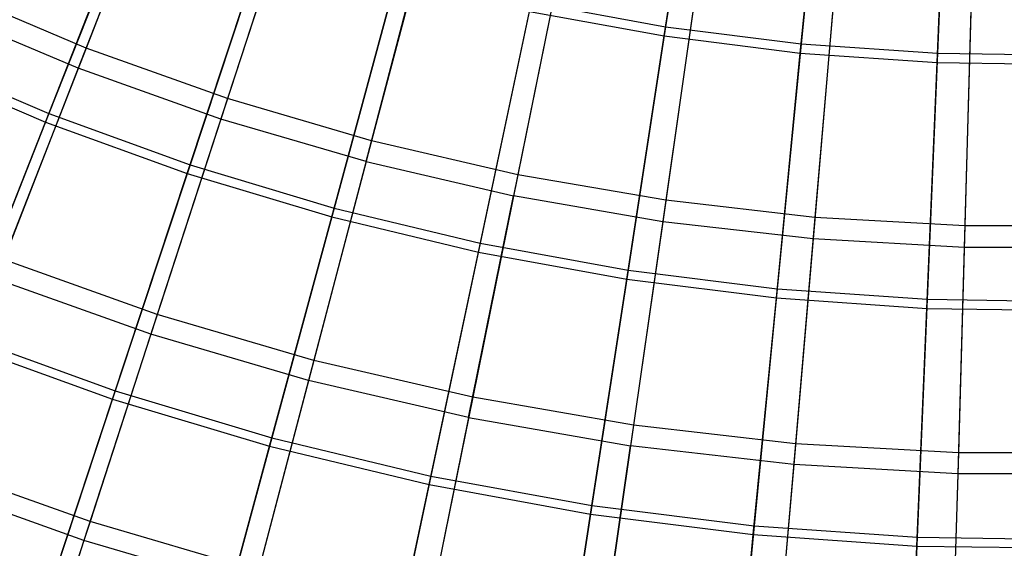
# Model space of a CAD drawing. Extents: x 0.1 to 12.1, y -6 to 6.
# Tile 44 of 256: x 4.9 to 6, y -3.4 to -2.8. Entities that reach past the tile are written whole.
import ezdxf

# ---------------------------------------------------------------- set-up
doc = ezdxf.new("R2010")
doc.units = 0
doc.header["$LTSCALE"] = 2.54
doc.layers.get('0').update_dxf_attribs({"linetype": 'CONTINUOUS'})

# ---------------------------------------------------------------- blocks, each defined once
blk = doc.blocks.new('DROPS_COLOR_B-11195_STL')
at = {"color": 0}
for p, q in [((5.0516, -2.5899, 2.6488), (4.9522, -2.8454, 2.8256)), ((5.0516, -2.5899, 2.6488), (4.9522, -2.8454, 2.8256)), ((5.0422, -2.6142, 12.722), (4.9431, -2.8688, 12.5437)), ((5.0422, -2.6142, 12.722), (4.9431, -2.8688, 12.5437)), ((5.2011, -2.6433, 2.6488), (5.1164, -2.904, 2.8256)), ((5.2011, -2.6433, 2.6488), (5.1164, -2.904, 2.8256)), ((5.1931, -2.668, 12.722), (5.1087, -2.9279, 12.5437)), ((5.1931, -2.668, 12.722), (5.1087, -2.9279, 12.5437)), ((5.3535, -2.688, 2.6488), (5.2838, -2.9531, 2.8256)), ((5.3535, -2.688, 2.6488), (5.2838, -2.9531, 2.8256)), ((5.2774, -2.9774, 12.5437), (5.3468, -2.7132, 12.722)), ((5.2774, -2.9774, 12.5437), (5.3468, -2.7132, 12.722)), ((5.5081, -2.7239, 2.6488), (5.4536, -2.9926, 2.8256)), ((5.5081, -2.7239, 2.6488), (5.4536, -2.9926, 2.8256)), ((5.5029, -2.7495, 12.722), (5.4486, -3.0172, 12.5437)), ((5.5029, -2.7495, 12.722), (5.4486, -3.0172, 12.5437)), ((5.6645, -2.751, 2.6488), (5.6255, -3.0223, 2.8256)), ((5.6645, -2.751, 2.6488), (5.6255, -3.0223, 2.8256)), ((4.9522, -2.8454, 2.8256), (4.7916, -2.7775, 2.8256)), ((4.9522, -2.8454, 2.8256), (4.7916, -2.7775, 2.8256)), ((5.6608, -2.7768, 12.722), (5.6219, -3.0472, 12.5437)), ((5.6608, -2.7768, 12.722), (5.6219, -3.0472, 12.5437)), ((5.8222, -2.7691, 2.6488), (5.7987, -3.0422, 2.8256)), ((5.8222, -2.7691, 2.6488), (5.7987, -3.0422, 2.8256)), ((5.9806, -2.7782, 2.6488), (5.9728, -3.0522, 2.8256)), ((5.9806, -2.7782, 2.6488), (5.9728, -3.0522, 2.8256)), ((4.9431, -2.8688, 12.5437), (4.7811, -2.8004, 12.5437)), ((4.9431, -2.8688, 12.5437), (4.7811, -2.8004, 12.5437)), ((5.8199, -2.7951, 12.722), (5.7966, -3.0673, 12.5437)), ((5.8199, -2.7951, 12.722), (5.7966, -3.0673, 12.5437)), ((5.9799, -2.8042, 12.722), (5.9721, -3.0773, 12.5437)), ((5.9799, -2.8042, 12.722), (5.9721, -3.0773, 12.5437)), ((4.9522, -2.8454, 2.8256), (4.8564, -3.0913, 3.0173)), ((4.9522, -2.8454, 2.8256), (4.8564, -3.0913, 3.0173)), ((5.1164, -2.904, 2.8256), (4.9522, -2.8454, 2.8256)), ((5.1164, -2.904, 2.8256), (4.9522, -2.8454, 2.8256)), ((4.9431, -2.8688, 12.5437), (4.8477, -3.1138, 12.3507)), ((4.9431, -2.8688, 12.5437), (4.8477, -3.1138, 12.3507)), ((5.1087, -2.9279, 12.5437), (4.9431, -2.8688, 12.5437)), ((5.1087, -2.9279, 12.5437), (4.9431, -2.8688, 12.5437)), ((5.1164, -2.904, 2.8256), (5.0349, -3.155, 3.0173)), ((5.1164, -2.904, 2.8256), (5.0349, -3.155, 3.0173)), ((5.2838, -2.9531, 2.8256), (5.1164, -2.904, 2.8256)), ((5.2838, -2.9531, 2.8256), (5.1164, -2.904, 2.8256)), ((5.1087, -2.9279, 12.5437), (5.0274, -3.178, 12.3507)), ((5.1087, -2.9279, 12.5437), (5.0274, -3.178, 12.3507)), ((5.2774, -2.9774, 12.5437), (5.1087, -2.9279, 12.5437)), ((5.2774, -2.9774, 12.5437), (5.1087, -2.9279, 12.5437)), ((5.2838, -2.9531, 2.8256), (5.2167, -3.2084, 3.0173)), ((5.2838, -2.9531, 2.8256), (5.2167, -3.2084, 3.0173)), ((5.4536, -2.9926, 2.8256), (5.2838, -2.9531, 2.8256)), ((5.4536, -2.9926, 2.8256), (5.2838, -2.9531, 2.8256)), ((5.2774, -2.9774, 12.5437), (5.2105, -3.2317, 12.3507)), ((5.2774, -2.9774, 12.5437), (5.2105, -3.2317, 12.3507)), ((5.2774, -2.9774, 12.5437), (5.4486, -3.0172, 12.5437)), ((5.2774, -2.9774, 12.5437), (5.4486, -3.0172, 12.5437)), ((5.4536, -2.9926, 2.8256), (5.4012, -3.2513, 3.0173)), ((5.4536, -2.9926, 2.8256), (5.4012, -3.2513, 3.0173)), ((5.6255, -3.0223, 2.8256), (5.4536, -2.9926, 2.8256)), ((5.6255, -3.0223, 2.8256), (5.4536, -2.9926, 2.8256)), ((5.3964, -3.2749, 12.3507), (5.4486, -3.0172, 12.5437)), ((5.3964, -3.2749, 12.3507), (5.4486, -3.0172, 12.5437)), ((5.6219, -3.0472, 12.5437), (5.4486, -3.0172, 12.5437)), ((5.6219, -3.0472, 12.5437), (5.4486, -3.0172, 12.5437)), ((5.6255, -3.0223, 2.8256), (5.5879, -3.2836, 3.0173)), ((5.6255, -3.0223, 2.8256), (5.5879, -3.2836, 3.0173)), ((5.7987, -3.0422, 2.8256), (5.6255, -3.0223, 2.8256)), ((5.7987, -3.0422, 2.8256), (5.6255, -3.0223, 2.8256)), ((5.6219, -3.0472, 12.5437), (5.5845, -3.3075, 12.3507)), ((5.6219, -3.0472, 12.5437), (5.5845, -3.3075, 12.3507)), ((5.7966, -3.0673, 12.5437), (5.6219, -3.0472, 12.5437)), ((5.7966, -3.0673, 12.5437), (5.6219, -3.0472, 12.5437)), ((5.7987, -3.0422, 2.8256), (5.7761, -3.3052, 3.0173)), ((5.7987, -3.0422, 2.8256), (5.7761, -3.3052, 3.0173)), ((5.9728, -3.0522, 2.8256), (5.7987, -3.0422, 2.8256)), ((5.9728, -3.0522, 2.8256), (5.7987, -3.0422, 2.8256)), ((5.9728, -3.0522, 2.8256), (5.9653, -3.316, 3.0173)), ((5.9728, -3.0522, 2.8256), (5.9653, -3.316, 3.0173)), ((6.1472, -3.0522, 2.8256), (5.9728, -3.0522, 2.8256)), ((6.1472, -3.0522, 2.8256), (5.9728, -3.0522, 2.8256)), ((5.7966, -3.0673, 12.5437), (5.7741, -3.3292, 12.3507)), ((5.7966, -3.0673, 12.5437), (5.7741, -3.3292, 12.3507)), ((5.9721, -3.0773, 12.5437), (5.7966, -3.0673, 12.5437)), ((5.9721, -3.0773, 12.5437), (5.7966, -3.0673, 12.5437)), ((5.9721, -3.0773, 12.5437), (5.9646, -3.3401, 12.3507)), ((5.9721, -3.0773, 12.5437), (5.9646, -3.3401, 12.3507)), ((6.1479, -3.0773, 12.5437), (5.9721, -3.0773, 12.5437)), ((6.1479, -3.0773, 12.5437), (5.9721, -3.0773, 12.5437)), ((5.0349, -3.155, 3.0173), (4.8564, -3.0913, 3.0173)), ((5.0349, -3.155, 3.0173), (4.8564, -3.0913, 3.0173)), ((5.0274, -3.178, 12.3507), (4.8477, -3.1138, 12.3507)), ((5.0274, -3.178, 12.3507), (4.8477, -3.1138, 12.3507)), ((5.0349, -3.155, 3.0173), (4.9567, -3.3955, 3.2233)), ((5.0349, -3.155, 3.0173), (4.9567, -3.3955, 3.2233)), ((5.2167, -3.2084, 3.0173), (5.0349, -3.155, 3.0173)), ((5.2167, -3.2084, 3.0173), (5.0349, -3.155, 3.0173)), ((5.0274, -3.178, 12.3507), (4.9496, -3.4175, 12.1434)), ((5.0274, -3.178, 12.3507), (4.9496, -3.4175, 12.1434)), ((5.2105, -3.2317, 12.3507), (5.0274, -3.178, 12.3507)), ((5.2105, -3.2317, 12.3507), (5.0274, -3.178, 12.3507)), ((5.2167, -3.2084, 3.0173), (5.1524, -3.453, 3.2233)), ((5.2167, -3.2084, 3.0173), (5.1524, -3.453, 3.2233)), ((5.4012, -3.2513, 3.0173), (5.2167, -3.2084, 3.0173)), ((5.4012, -3.2513, 3.0173), (5.2167, -3.2084, 3.0173)), ((5.2105, -3.2317, 12.3507), (5.1465, -3.4753, 12.1434)), ((5.2105, -3.2317, 12.3507), (5.1465, -3.4753, 12.1434)), ((5.3964, -3.2749, 12.3507), (5.2105, -3.2317, 12.3507)), ((5.3964, -3.2749, 12.3507), (5.2105, -3.2317, 12.3507)), ((5.4012, -3.2513, 3.0173), (5.351, -3.4992, 3.2233)), ((5.4012, -3.2513, 3.0173), (5.351, -3.4992, 3.2233)), ((5.5879, -3.2836, 3.0173), (5.4012, -3.2513, 3.0173)), ((5.5879, -3.2836, 3.0173), (5.4012, -3.2513, 3.0173)), ((5.3964, -3.2749, 12.3507), (5.3464, -3.5218, 12.1434)), ((5.3964, -3.2749, 12.3507), (5.3464, -3.5218, 12.1434)), ((5.3964, -3.2749, 12.3507), (5.5845, -3.3075, 12.3507)), ((5.3964, -3.2749, 12.3507), (5.5845, -3.3075, 12.3507)), ((5.5879, -3.2836, 3.0173), (5.5519, -3.5339, 3.2233)), ((5.5879, -3.2836, 3.0173), (5.5519, -3.5339, 3.2233)), ((5.7761, -3.3052, 3.0173), (5.5879, -3.2836, 3.0173)), ((5.7761, -3.3052, 3.0173), (5.5879, -3.2836, 3.0173)), ((5.5486, -3.5568, 12.1434), (5.5845, -3.3075, 12.3507)), ((5.5486, -3.5568, 12.1434), (5.5845, -3.3075, 12.3507)), ((5.7741, -3.3292, 12.3507), (5.5845, -3.3075, 12.3507)), ((5.7741, -3.3292, 12.3507), (5.5845, -3.3075, 12.3507)), ((5.7761, -3.3052, 3.0173), (5.7545, -3.5572, 3.2233)), ((5.7761, -3.3052, 3.0173), (5.7545, -3.5572, 3.2233)), ((5.9653, -3.316, 3.0173), (5.7761, -3.3052, 3.0173)), ((5.9653, -3.316, 3.0173), (5.7761, -3.3052, 3.0173)), ((5.9653, -3.316, 3.0173), (5.958, -3.5688, 3.2233)), ((5.9653, -3.316, 3.0173), (5.958, -3.5688, 3.2233)), ((6.1547, -3.316, 3.0173), (5.9653, -3.316, 3.0173)), ((6.1547, -3.316, 3.0173), (5.9653, -3.316, 3.0173)), ((4.9567, -3.3955, 3.2233), (4.7647, -3.327, 3.2233)), ((4.9567, -3.3955, 3.2233), (4.7647, -3.327, 3.2233)), ((5.7741, -3.3292, 12.3507), (5.7525, -3.5802, 12.1434)), ((5.7741, -3.3292, 12.3507), (5.7525, -3.5802, 12.1434)), ((5.9646, -3.3401, 12.3507), (5.7741, -3.3292, 12.3507)), ((5.9646, -3.3401, 12.3507), (5.7741, -3.3292, 12.3507)), ((4.9496, -3.4175, 12.1434), (4.7563, -3.3485, 12.1434)), ((4.9496, -3.4175, 12.1434), (4.7563, -3.3485, 12.1434)), ((5.9646, -3.3401, 12.3507), (5.9574, -3.5919, 12.1434)), ((5.9646, -3.3401, 12.3507), (5.9574, -3.5919, 12.1434)), ((6.1554, -3.3401, 12.3507), (5.9646, -3.3401, 12.3507)), ((6.1554, -3.3401, 12.3507), (5.9646, -3.3401, 12.3507)), ((4.9567, -3.3955, 3.2233), (4.8822, -3.6249, 3.443)), ((4.9567, -3.3955, 3.2233), (4.8822, -3.6249, 3.443)), ((5.1524, -3.453, 3.2233), (4.9567, -3.3955, 3.2233)), ((5.1524, -3.453, 3.2233), (4.9567, -3.3955, 3.2233)), ((4.9496, -3.4175, 12.1434), (4.8754, -3.6458, 11.9225)), ((4.9496, -3.4175, 12.1434), (4.8754, -3.6458, 11.9225)), ((5.1465, -3.4753, 12.1434), (4.9496, -3.4175, 12.1434)), ((5.1465, -3.4753, 12.1434), (4.9496, -3.4175, 12.1434))]:
    blk.add_line(p, q, dxfattribs=at)
blk = doc.blocks.new('GROUP_1')
at = {"color": 0}
for p, q in [((5.6102, 3.4681, 0.5731), (5.5653, 3.1766, 0.7222)), ((5.6102, 3.4681, 0.5731), (5.5653, 3.1766, 0.7222)), ((5.5636, 3.1659, 11.2719), (5.6085, 3.457, 11.4216)), ((5.5636, 3.1659, 11.2719), (5.6085, 3.457, 11.4216)), ((5.7514, 3.4503, 0.5731), (5.7227, 3.1568, 0.7222)), ((5.7514, 3.4503, 0.5731), (5.7227, 3.1568, 0.7222)), ((5.7217, 3.146, 11.2719), (5.7503, 3.4392, 11.4216)), ((5.7217, 3.146, 11.2719), (5.7503, 3.4392, 11.4216)), ((5.8933, 3.4404, 0.5731), (5.881, 3.1458, 0.7222)), ((5.8933, 3.4404, 0.5731), (5.881, 3.1458, 0.7222)), ((5.8806, 3.135, 11.2719), (5.8928, 3.4293, 11.4216)), ((5.8806, 3.135, 11.2719), (5.8928, 3.4293, 11.4216)), ((4.9538, 3.342, 0.7222), (4.8489, 3.0757, 0.8873)), ((4.9538, 3.342, 0.7222), (4.8489, 3.0757, 0.8873)), ((4.845, 3.0659, 11.1062), (4.9498, 3.3319, 11.2719)), ((4.845, 3.0659, 11.1062), (4.9498, 3.3319, 11.2719)), ((5.103, 3.288, 0.7222), (5.013, 3.0163, 0.8873)), ((5.103, 3.288, 0.7222), (5.013, 3.0163, 0.8873)), ((5.0097, 3.0063, 11.1062), (5.0996, 3.2777, 11.2719)), ((5.0097, 3.0063, 11.1062), (5.0996, 3.2777, 11.2719)), ((5.255, 3.2423, 0.7222), (5.1802, 2.966, 0.8873)), ((5.255, 3.2423, 0.7222), (5.1802, 2.966, 0.8873)), ((5.1775, 2.9559, 11.1062), (5.2521, 3.2318, 11.2719)), ((5.1775, 2.9559, 11.1062), (5.2521, 3.2318, 11.2719)), ((5.4092, 3.2052, 0.7222), (5.35, 2.9251, 0.8873)), ((5.4092, 3.2052, 0.7222), (5.35, 2.9251, 0.8873)), ((5.4092, 3.2052, 0.7222), (5.5653, 3.1766, 0.7222)), ((5.4092, 3.2052, 0.7222), (5.5653, 3.1766, 0.7222)), ((5.3478, 2.9148, 11.1062), (5.407, 3.1945, 11.2719)), ((5.3478, 2.9148, 11.1062), (5.407, 3.1945, 11.2719)), ((5.407, 3.1945, 11.2719), (5.5636, 3.1659, 11.2719)), ((5.407, 3.1945, 11.2719), (5.5636, 3.1659, 11.2719)), ((5.5653, 3.1766, 0.7222), (5.5217, 2.8938, 0.8873)), ((5.5653, 3.1766, 0.7222), (5.5217, 2.8938, 0.8873)), ((5.5653, 3.1766, 0.7222), (5.7227, 3.1568, 0.7222)), ((5.5653, 3.1766, 0.7222), (5.7227, 3.1568, 0.7222)), ((5.5201, 2.8834, 11.1062), (5.5636, 3.1659, 11.2719)), ((5.5201, 2.8834, 11.1062), (5.5636, 3.1659, 11.2719)), ((5.5636, 3.1659, 11.2719), (5.7217, 3.146, 11.2719)), ((5.5636, 3.1659, 11.2719), (5.7217, 3.146, 11.2719)), ((5.7227, 3.1568, 0.7222), (5.6949, 2.872, 0.8873)), ((5.7227, 3.1568, 0.7222), (5.6949, 2.872, 0.8873)), ((5.7227, 3.1568, 0.7222), (5.881, 3.1458, 0.7222)), ((5.7227, 3.1568, 0.7222), (5.881, 3.1458, 0.7222)), ((5.6939, 2.8615, 11.1062), (5.7217, 3.146, 11.2719)), ((5.6939, 2.8615, 11.1062), (5.7217, 3.146, 11.2719)), ((5.7217, 3.146, 11.2719), (5.8806, 3.135, 11.2719)), ((5.7217, 3.146, 11.2719), (5.8806, 3.135, 11.2719)), ((5.881, 3.1458, 0.7222), (5.8691, 2.8599, 0.8873)), ((5.881, 3.1458, 0.7222), (5.8691, 2.8599, 0.8873)), ((5.881, 3.1458, 0.7222), (6.0397, 3.1436, 0.7222)), ((5.881, 3.1458, 0.7222), (6.0397, 3.1436, 0.7222)), ((4.6839, 3.1346, 11.1062), (4.845, 3.0659, 11.1062)), ((4.6839, 3.1346, 11.1062), (4.845, 3.0659, 11.1062)), ((4.6883, 3.1442, 0.8873), (4.8489, 3.0757, 0.8873)), ((4.6883, 3.1442, 0.8873), (4.8489, 3.0757, 0.8873)), ((5.8686, 2.8493, 11.1062), (5.8806, 3.135, 11.2719)), ((5.8686, 2.8493, 11.1062), (5.8806, 3.135, 11.2719)), ((5.8806, 3.135, 11.2719), (6.0398, 3.1328, 11.2719)), ((5.8806, 3.135, 11.2719), (6.0398, 3.1328, 11.2719)), ((4.7437, 2.8088, 10.925), (4.845, 3.0659, 11.1062)), ((4.7437, 2.8088, 10.925), (4.845, 3.0659, 11.1062)), ((4.8489, 3.0757, 0.8873), (4.7475, 2.8183, 1.068)), ((4.8489, 3.0757, 0.8873), (4.7475, 2.8183, 1.068)), ((4.845, 3.0659, 11.1062), (5.0097, 3.0063, 11.1062)), ((4.845, 3.0659, 11.1062), (5.0097, 3.0063, 11.1062)), ((4.8489, 3.0757, 0.8873), (5.013, 3.0163, 0.8873)), ((4.8489, 3.0757, 0.8873), (5.013, 3.0163, 0.8873)), ((5.013, 3.0163, 0.8873), (4.9261, 2.7536, 1.068)), ((5.013, 3.0163, 0.8873), (4.9261, 2.7536, 1.068)), ((5.013, 3.0163, 0.8873), (5.1802, 2.966, 0.8873)), ((5.013, 3.0163, 0.8873), (5.1802, 2.966, 0.8873)), ((4.9229, 2.7439, 10.925), (5.0097, 3.0063, 11.1062)), ((4.9229, 2.7439, 10.925), (5.0097, 3.0063, 11.1062)), ((5.0097, 3.0063, 11.1062), (5.1775, 2.9559, 11.1062)), ((5.0097, 3.0063, 11.1062), (5.1775, 2.9559, 11.1062)), ((5.1802, 2.966, 0.8873), (5.108, 2.6989, 1.068)), ((5.1802, 2.966, 0.8873), (5.108, 2.6989, 1.068)), ((5.1802, 2.966, 0.8873), (5.35, 2.9251, 0.8873)), ((5.1802, 2.966, 0.8873), (5.35, 2.9251, 0.8873)), ((5.1053, 2.6891, 10.925), (5.1775, 2.9559, 11.1062)), ((5.1053, 2.6891, 10.925), (5.1775, 2.9559, 11.1062)), ((5.1775, 2.9559, 11.1062), (5.3478, 2.9148, 11.1062)), ((5.1775, 2.9559, 11.1062), (5.3478, 2.9148, 11.1062)), ((5.35, 2.9251, 0.8873), (5.2927, 2.6544, 1.068)), ((5.35, 2.9251, 0.8873), (5.2927, 2.6544, 1.068)), ((5.35, 2.9251, 0.8873), (5.5217, 2.8938, 0.8873)), ((5.35, 2.9251, 0.8873), (5.5217, 2.8938, 0.8873)), ((5.2906, 2.6445, 10.925), (5.3478, 2.9148, 11.1062)), ((5.2906, 2.6445, 10.925), (5.3478, 2.9148, 11.1062)), ((5.3478, 2.9148, 11.1062), (5.5201, 2.8834, 11.1062)), ((5.3478, 2.9148, 11.1062), (5.5201, 2.8834, 11.1062)), ((5.5217, 2.8938, 0.8873), (5.4796, 2.6203, 1.068)), ((5.5217, 2.8938, 0.8873), (5.4796, 2.6203, 1.068)), ((5.5217, 2.8938, 0.8873), (5.6949, 2.872, 0.8873)), ((5.5217, 2.8938, 0.8873), (5.6949, 2.872, 0.8873)), ((5.478, 2.6103, 10.925), (5.5201, 2.8834, 11.1062)), ((5.478, 2.6103, 10.925), (5.5201, 2.8834, 11.1062)), ((5.5201, 2.8834, 11.1062), (5.6939, 2.8615, 11.1062)), ((5.5201, 2.8834, 11.1062), (5.6939, 2.8615, 11.1062)), ((5.6949, 2.872, 0.8873), (5.668, 2.5966, 1.068)), ((5.6949, 2.872, 0.8873), (5.668, 2.5966, 1.068)), ((5.6949, 2.872, 0.8873), (5.8691, 2.8599, 0.8873)), ((5.6949, 2.872, 0.8873), (5.8691, 2.8599, 0.8873)), ((5.6671, 2.5865, 10.925), (5.6939, 2.8615, 11.1062)), ((5.6671, 2.5865, 10.925), (5.6939, 2.8615, 11.1062)), ((5.6939, 2.8615, 11.1062), (5.8686, 2.8493, 11.1062)), ((5.6939, 2.8615, 11.1062), (5.8686, 2.8493, 11.1062)), ((5.8691, 2.8599, 0.8873), (5.8575, 2.5834, 1.068)), ((5.8691, 2.8599, 0.8873), (5.8575, 2.5834, 1.068)), ((5.8691, 2.8599, 0.8873), (6.0436, 2.8574, 0.8873)), ((5.8691, 2.8599, 0.8873), (6.0436, 2.8574, 0.8873)), ((5.8571, 2.5732, 10.925), (5.8686, 2.8493, 11.1062)), ((5.8571, 2.5732, 10.925), (5.8686, 2.8493, 11.1062)), ((5.8686, 2.8493, 11.1062), (6.0438, 2.8469, 11.1062)), ((5.8686, 2.8493, 11.1062), (6.0438, 2.8469, 11.1062)), ((4.7475, 2.8183, 1.068), (4.9261, 2.7536, 1.068)), ((4.7475, 2.8183, 1.068), (4.9261, 2.7536, 1.068)), ((4.7437, 2.8088, 10.925), (4.9229, 2.7439, 10.925)), ((4.7437, 2.8088, 10.925), (4.9229, 2.7439, 10.925)), ((4.9261, 2.7536, 1.068), (4.8424, 2.5007, 1.2636)), ((4.9261, 2.7536, 1.068), (4.8424, 2.5007, 1.2636)), ((4.9261, 2.7536, 1.068), (5.108, 2.6989, 1.068)), ((4.9261, 2.7536, 1.068), (5.108, 2.6989, 1.068)), ((4.8393, 2.4915, 10.7288), (4.9229, 2.7439, 10.925)), ((4.8393, 2.4915, 10.7288), (4.9229, 2.7439, 10.925)), ((4.9229, 2.7439, 10.925), (5.1053, 2.6891, 10.925)), ((4.9229, 2.7439, 10.925), (5.1053, 2.6891, 10.925)), ((5.0359, 2.4324, 10.7288), (5.1053, 2.6891, 10.925)), ((5.0359, 2.4324, 10.7288), (5.1053, 2.6891, 10.925)), ((5.108, 2.6989, 1.068), (5.0385, 2.4418, 1.2636)), ((5.108, 2.6989, 1.068), (5.0385, 2.4418, 1.2636)), ((5.1053, 2.6891, 10.925), (5.2906, 2.6445, 10.925)), ((5.1053, 2.6891, 10.925), (5.2906, 2.6445, 10.925)), ((5.108, 2.6989, 1.068), (5.2927, 2.6544, 1.068)), ((5.108, 2.6989, 1.068), (5.2927, 2.6544, 1.068)), ((5.2927, 2.6544, 1.068), (5.2376, 2.3939, 1.2636)), ((5.2927, 2.6544, 1.068), (5.2376, 2.3939, 1.2636)), ((5.2927, 2.6544, 1.068), (5.4796, 2.6203, 1.068)), ((5.2927, 2.6544, 1.068), (5.4796, 2.6203, 1.068)), ((5.2355, 2.3843, 10.7288), (5.2906, 2.6445, 10.925)), ((5.2355, 2.3843, 10.7288), (5.2906, 2.6445, 10.925)), ((5.2906, 2.6445, 10.925), (5.478, 2.6103, 10.925)), ((5.2906, 2.6445, 10.925), (5.478, 2.6103, 10.925)), ((5.4796, 2.6203, 1.068), (5.439, 2.3571, 1.2636)), ((5.4796, 2.6203, 1.068), (5.439, 2.3571, 1.2636)), ((5.4796, 2.6203, 1.068), (5.668, 2.5966, 1.068)), ((5.4796, 2.6203, 1.068), (5.668, 2.5966, 1.068)), ((5.4375, 2.3474, 10.7288), (5.478, 2.6103, 10.925)), ((5.4375, 2.3474, 10.7288), (5.478, 2.6103, 10.925)), ((5.478, 2.6103, 10.925), (5.6671, 2.5865, 10.925)), ((5.478, 2.6103, 10.925), (5.6671, 2.5865, 10.925)), ((5.668, 2.5966, 1.068), (5.6422, 2.3315, 1.2636)), ((5.668, 2.5966, 1.068), (5.6422, 2.3315, 1.2636)), ((5.668, 2.5966, 1.068), (5.8575, 2.5834, 1.068)), ((5.668, 2.5966, 1.068), (5.8575, 2.5834, 1.068)), ((5.6412, 2.3218, 10.7288), (5.6671, 2.5865, 10.925)), ((5.6412, 2.3218, 10.7288), (5.6671, 2.5865, 10.925)), ((5.6671, 2.5865, 10.925), (5.8571, 2.5732, 10.925)), ((5.6671, 2.5865, 10.925), (5.8571, 2.5732, 10.925)), ((5.846, 2.3075, 10.7288), (5.8571, 2.5732, 10.925)), ((5.846, 2.3075, 10.7288), (5.8571, 2.5732, 10.925)), ((5.8575, 2.5834, 1.068), (5.8464, 2.3173, 1.2636)), ((5.8575, 2.5834, 1.068), (5.8464, 2.3173, 1.2636)), ((5.8571, 2.5732, 10.925), (6.0476, 2.5706, 10.925)), ((5.8571, 2.5732, 10.925), (6.0476, 2.5706, 10.925)), ((5.8575, 2.5834, 1.068), (6.0475, 2.5808, 1.068)), ((5.8575, 2.5834, 1.068), (6.0475, 2.5808, 1.068))]:
    blk.add_line(p, q, dxfattribs=at)
blk.add_blockref('DROPS_COLOR_B-11195_STL', (-0.06, 5.9973, -1.7), dxfattribs=at)

msp = doc.modelspace()

# ---------------------------------------------------------------- block references
at = {"color": 0}
msp.add_blockref('GROUP_1', (0.06, -5.9973, 1.7), dxfattribs=at)

doc.saveas('drawing.dxf')
